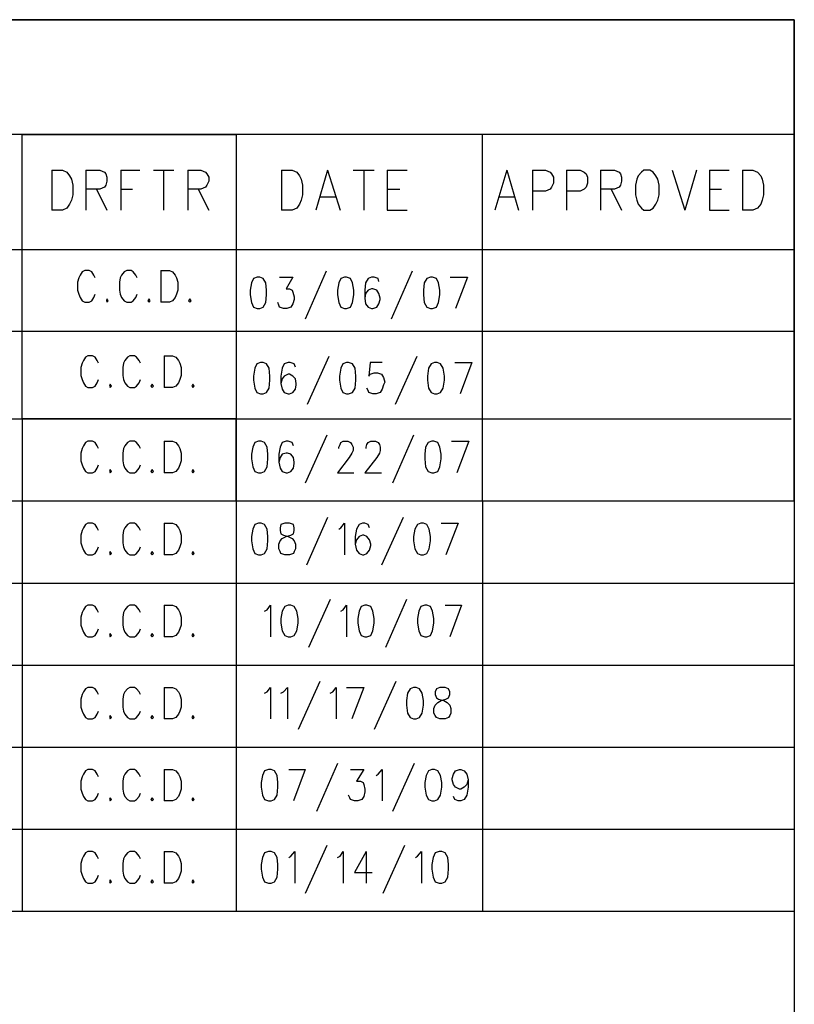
# Model space of a CAD drawing. Extents: x 11.9 to 28.1, y 10.8 to 21.2.
# Tile 39 of 39: x 26.9 to 28.1, y 19.7 to 21.2. Entities that reach past the tile are written whole.
import ezdxf

# ---------------------------------------------------------------- set-up
doc = ezdxf.new("R2010")
doc.units = 0
doc.header["$MEASUREMENT"] = 0
doc.layers.add('LAYNR1', color=2, linetype='Continuous')

msp = doc.modelspace()

# ---------------------------------------------------------------- linework, layer by layer
at = {"layer": 'LAYNR1', "color": 7}
for points in [[(11.892, 21.199), (28.093, 21.199)], [(28.093, 21.199), (25.093, 21.199)], [(28.093, 21.199), (28.093, 10.799)], [(28.093, 20.466), (28.093, 21.199)], [(28.093, 21.024), (25.093, 21.024)], [(26.917, 20.591), (26.917, 21.024)], [(26.917, 21.024), (27.243, 21.024)], [(27.243, 21.024), (27.243, 20.466)], [(27.618, 20.466), (27.618, 21.024)], [(28.093, 20.599), (28.093, 21.024)], [(26.962, 20.97), (26.962, 20.909)], [(26.962, 20.97), (26.978, 20.97), (26.985, 20.967), (26.989, 20.961), (26.992, 20.956)], [(27.014, 20.97), (27.014, 20.909)], [(27.014, 20.97), (27.035, 20.97), (27.042, 20.967), (27.044, 20.964), (27.046, 20.959), (27.046, 20.953), (27.044, 20.947), (27.042, 20.944), (27.035, 20.941), (27.014, 20.941)], [(27.067, 20.97), (27.067, 20.909)], [(27.067, 20.97), (27.096, 20.97)], [(27.117, 20.97), (27.148, 20.97)], [(27.132, 20.97), (27.132, 20.909)], [(27.169, 20.97), (27.169, 20.909)], [(27.169, 20.97), (27.189, 20.97), (27.196, 20.967), (27.198, 20.964), (27.201, 20.959), (27.201, 20.953), (27.198, 20.947), (27.196, 20.944), (27.189, 20.941), (27.169, 20.941)], [(27.312, 20.97), (27.312, 20.909)], [(27.312, 20.97), (27.328, 20.97), (27.335, 20.967), (27.339, 20.961), (27.342, 20.956)], [(27.382, 20.97), (27.364, 20.909)], [(27.382, 20.97), (27.401, 20.909)], [(27.421, 20.97), (27.453, 20.97)], [(27.437, 20.97), (27.437, 20.909)], [(27.473, 20.97), (27.473, 20.909)], [(27.473, 20.97), (27.503, 20.97)], [(27.655, 20.97), (27.637, 20.909)], [(27.655, 20.97), (27.673, 20.909)], [(27.694, 20.97), (27.694, 20.909)], [(27.694, 20.97), (27.714, 20.97), (27.721, 20.967), (27.723, 20.964), (27.726, 20.959), (27.726, 20.95), (27.723, 20.944), (27.721, 20.941), (27.714, 20.938), (27.694, 20.938)], [(27.746, 20.97), (27.746, 20.909)], [(27.746, 20.97), (27.767, 20.97), (27.773, 20.967), (27.776, 20.964), (27.778, 20.959), (27.778, 20.95), (27.776, 20.944), (27.773, 20.941), (27.767, 20.938), (27.746, 20.938)], [(27.798, 20.97), (27.798, 20.909)], [(27.798, 20.97), (27.819, 20.97), (27.826, 20.967), (27.828, 20.964), (27.83, 20.959), (27.83, 20.953), (27.828, 20.947), (27.826, 20.944), (27.819, 20.941), (27.798, 20.941)], [(27.864, 20.97), (27.86, 20.967), (27.855, 20.961), (27.853, 20.956)], [(27.885, 20.956), (27.882, 20.961), (27.878, 20.967), (27.873, 20.97), (27.864, 20.97)], [(27.907, 20.97), (27.926, 20.909)], [(27.944, 20.97), (27.926, 20.909)], [(27.964, 20.97), (27.964, 20.909)], [(27.964, 20.97), (27.994, 20.97)], [(28.014, 20.97), (28.014, 20.909)], [(28.014, 20.97), (28.03, 20.97), (28.037, 20.967), (28.042, 20.961), (28.044, 20.956)], [(26.992, 20.956), (26.994, 20.947), (26.994, 20.932)], [(27.342, 20.956), (27.344, 20.947), (27.344, 20.932)], [(27.853, 20.956), (27.851, 20.947), (27.851, 20.932)], [(27.887, 20.932), (27.887, 20.947), (27.885, 20.956)], [(28.044, 20.956), (28.046, 20.947), (28.046, 20.932)], [(27.03, 20.941), (27.046, 20.909)], [(27.067, 20.941), (27.085, 20.941)], [(27.185, 20.941), (27.201, 20.909)], [(27.473, 20.941), (27.492, 20.941)], [(27.814, 20.941), (27.83, 20.909)], [(27.964, 20.941), (27.982, 20.941)], [(26.994, 20.932), (26.992, 20.924), (26.989, 20.918), (26.985, 20.912), (26.978, 20.909)], [(27.344, 20.932), (27.342, 20.924), (27.339, 20.918), (27.335, 20.912), (27.328, 20.909)], [(27.371, 20.929), (27.394, 20.929)], [(27.644, 20.929), (27.667, 20.929)], [(27.851, 20.932), (27.853, 20.924), (27.855, 20.918), (27.86, 20.912), (27.864, 20.909)], [(27.873, 20.909), (27.878, 20.912), (27.882, 20.918), (27.885, 20.924), (27.887, 20.932)], [(28.046, 20.932), (28.044, 20.924), (28.042, 20.918), (28.037, 20.912), (28.03, 20.909)], [(26.978, 20.909), (26.962, 20.909)], [(27.328, 20.909), (27.312, 20.909)], [(27.473, 20.909), (27.503, 20.909)], [(27.864, 20.909), (27.873, 20.909)], [(27.964, 20.909), (27.994, 20.909)], [(28.03, 20.909), (28.014, 20.909)], [(25.093, 20.849), (28.093, 20.849)], [(28.093, 20.849), (28.093, 20.724)], [(27.028, 20.806), (27.026, 20.81), (27.023, 20.815), (27.019, 20.817), (27.012, 20.817), (27.008, 20.815), (27.005, 20.81), (27.003, 20.806)], [(27.092, 20.806), (27.09, 20.81), (27.086, 20.815), (27.083, 20.817), (27.076, 20.817), (27.072, 20.815), (27.068, 20.81), (27.066, 20.806)], [(27.128, 20.817), (27.128, 20.769)], [(27.128, 20.817), (27.141, 20.817), (27.146, 20.815), (27.15, 20.81), (27.152, 20.806)], [(27.38, 20.816), (27.348, 20.743)], [(27.511, 20.816), (27.479, 20.743)], [(27.003, 20.806), (27.001, 20.799), (27.001, 20.787)], [(27.066, 20.806), (27.065, 20.799), (27.065, 20.787)], [(27.152, 20.806), (27.154, 20.799), (27.154, 20.787)], [(27.275, 20.807), (27.269, 20.805), (27.266, 20.798), (27.264, 20.787), (27.264, 20.78), (27.266, 20.768), (27.269, 20.761), (27.275, 20.759)], [(27.279, 20.759), (27.284, 20.761), (27.288, 20.768), (27.289, 20.78), (27.289, 20.787), (27.288, 20.798), (27.284, 20.805), (27.279, 20.807), (27.275, 20.807)], [(27.309, 20.807), (27.329, 20.807), (27.319, 20.789), (27.324, 20.789), (27.328, 20.787), (27.329, 20.784), (27.331, 20.777)], [(27.408, 20.807), (27.402, 20.805), (27.399, 20.798), (27.397, 20.787), (27.397, 20.78), (27.399, 20.768), (27.402, 20.761), (27.408, 20.759)], [(27.411, 20.759), (27.417, 20.761), (27.42, 20.768), (27.422, 20.78), (27.422, 20.787), (27.42, 20.798), (27.417, 20.805), (27.411, 20.807), (27.408, 20.807)], [(27.46, 20.8), (27.459, 20.805), (27.453, 20.807), (27.449, 20.807), (27.444, 20.805), (27.44, 20.798), (27.439, 20.787), (27.439, 20.775), (27.44, 20.766), (27.444, 20.761), (27.449, 20.759)], [(27.539, 20.807), (27.533, 20.805), (27.529, 20.798), (27.528, 20.787), (27.528, 20.78), (27.529, 20.768), (27.533, 20.761), (27.539, 20.759)], [(27.542, 20.759), (27.548, 20.761), (27.551, 20.768), (27.553, 20.78), (27.553, 20.787), (27.551, 20.798), (27.548, 20.805), (27.542, 20.807), (27.539, 20.807)], [(27.569, 20.807), (27.595, 20.807)], [(27.595, 20.807), (27.577, 20.759)], [(27.001, 20.787), (27.003, 20.781), (27.005, 20.776), (27.008, 20.771), (27.012, 20.769)], [(27.065, 20.787), (27.066, 20.781), (27.068, 20.776), (27.072, 20.771), (27.076, 20.769)], [(27.154, 20.787), (27.152, 20.781), (27.15, 20.776), (27.146, 20.771), (27.141, 20.769)], [(27.451, 20.759), (27.457, 20.761), (27.46, 20.766), (27.462, 20.773), (27.462, 20.775), (27.46, 20.782), (27.457, 20.787), (27.451, 20.789), (27.449, 20.789), (27.444, 20.787), (27.44, 20.782), (27.439, 20.775)], [(27.019, 20.769), (27.023, 20.771), (27.026, 20.776), (27.028, 20.781)], [(27.046, 20.774), (27.045, 20.771), (27.046, 20.769)], [(27.046, 20.769), (27.048, 20.771), (27.046, 20.774)], [(27.083, 20.769), (27.086, 20.771), (27.09, 20.776), (27.092, 20.781)], [(27.11, 20.774), (27.108, 20.771), (27.11, 20.769)], [(27.11, 20.769), (27.112, 20.771), (27.11, 20.774)], [(27.172, 20.774), (27.17, 20.771), (27.172, 20.769)], [(27.172, 20.769), (27.174, 20.771), (27.172, 20.774)], [(27.331, 20.777), (27.331, 20.773), (27.329, 20.766), (27.326, 20.761), (27.32, 20.759)], [(27.012, 20.769), (27.019, 20.769)], [(27.076, 20.769), (27.083, 20.769)], [(27.141, 20.769), (27.128, 20.769)], [(27.275, 20.759), (27.279, 20.759)], [(27.315, 20.759), (27.309, 20.761), (27.308, 20.764), (27.306, 20.768)], [(27.32, 20.759), (27.315, 20.759)], [(27.408, 20.759), (27.411, 20.759)], [(27.449, 20.759), (27.451, 20.759)], [(27.539, 20.759), (27.542, 20.759)], [(28.093, 20.724), (25.093, 20.724)], [(27.033, 20.676), (27.031, 20.68), (27.028, 20.685), (27.024, 20.687), (27.017, 20.687), (27.013, 20.685), (27.01, 20.68), (27.008, 20.676)], [(27.097, 20.676), (27.095, 20.68), (27.091, 20.685), (27.088, 20.687), (27.081, 20.687), (27.077, 20.685), (27.073, 20.68), (27.071, 20.676)], [(27.133, 20.687), (27.133, 20.639)], [(27.133, 20.687), (27.146, 20.687), (27.151, 20.685), (27.155, 20.68), (27.157, 20.676)], [(27.384, 20.686), (27.351, 20.613)], [(27.518, 20.686), (27.485, 20.613)], [(27.008, 20.676), (27.006, 20.669), (27.006, 20.657)], [(27.071, 20.676), (27.07, 20.669), (27.07, 20.657)], [(27.157, 20.676), (27.159, 20.669), (27.159, 20.657)], [(27.28, 20.677), (27.274, 20.675), (27.271, 20.668), (27.269, 20.656), (27.269, 20.65), (27.271, 20.638), (27.274, 20.631), (27.28, 20.629)], [(27.284, 20.629), (27.289, 20.631), (27.293, 20.638), (27.294, 20.65), (27.294, 20.656), (27.293, 20.668), (27.289, 20.675), (27.284, 20.677), (27.28, 20.677)], [(27.333, 20.67), (27.331, 20.675), (27.325, 20.677), (27.322, 20.677), (27.316, 20.675), (27.313, 20.668), (27.311, 20.656), (27.311, 20.645), (27.313, 20.636), (27.316, 20.631), (27.322, 20.629)], [(27.411, 20.677), (27.405, 20.675), (27.402, 20.668), (27.4, 20.656), (27.4, 20.65), (27.402, 20.638), (27.405, 20.631), (27.411, 20.629)], [(27.414, 20.629), (27.42, 20.631), (27.424, 20.638), (27.425, 20.65), (27.425, 20.656), (27.424, 20.668), (27.42, 20.675), (27.414, 20.677), (27.411, 20.677)], [(27.465, 20.677), (27.447, 20.677), (27.445, 20.656), (27.447, 20.659), (27.453, 20.661), (27.458, 20.661), (27.464, 20.659), (27.467, 20.654), (27.469, 20.647)], [(27.545, 20.677), (27.54, 20.675), (27.536, 20.668), (27.534, 20.656), (27.534, 20.65), (27.536, 20.638), (27.54, 20.631), (27.545, 20.629)], [(27.549, 20.629), (27.554, 20.631), (27.558, 20.638), (27.56, 20.65), (27.56, 20.656), (27.558, 20.668), (27.554, 20.675), (27.549, 20.677), (27.545, 20.677)], [(27.576, 20.677), (27.602, 20.677)], [(27.602, 20.677), (27.584, 20.629)], [(27.006, 20.657), (27.008, 20.651), (27.01, 20.646), (27.013, 20.641), (27.017, 20.639)], [(27.024, 20.639), (27.028, 20.641), (27.031, 20.646), (27.033, 20.651)], [(27.07, 20.657), (27.071, 20.651), (27.073, 20.646), (27.077, 20.641), (27.081, 20.639)], [(27.088, 20.639), (27.091, 20.641), (27.095, 20.646), (27.097, 20.651)], [(27.159, 20.657), (27.157, 20.651), (27.155, 20.646), (27.151, 20.641), (27.146, 20.639)], [(27.324, 20.629), (27.329, 20.631), (27.333, 20.636), (27.334, 20.643), (27.334, 20.645), (27.333, 20.652), (27.329, 20.656), (27.324, 20.659), (27.322, 20.659), (27.316, 20.656), (27.313, 20.652), (27.311, 20.645)], [(27.017, 20.639), (27.024, 20.639)], [(27.051, 20.644), (27.05, 20.641), (27.051, 20.639)], [(27.051, 20.639), (27.053, 20.641), (27.051, 20.644)], [(27.081, 20.639), (27.088, 20.639)], [(27.115, 20.644), (27.113, 20.641), (27.115, 20.639)], [(27.115, 20.639), (27.117, 20.641), (27.115, 20.644)], [(27.146, 20.639), (27.133, 20.639)], [(27.177, 20.644), (27.175, 20.641), (27.177, 20.639)], [(27.177, 20.639), (27.179, 20.641), (27.177, 20.644)], [(27.451, 20.629), (27.445, 20.631), (27.444, 20.634), (27.442, 20.638)], [(27.469, 20.647), (27.467, 20.643), (27.465, 20.636), (27.462, 20.631), (27.456, 20.629)], [(27.28, 20.629), (27.284, 20.629)], [(27.322, 20.629), (27.324, 20.629)], [(27.411, 20.629), (27.414, 20.629)], [(27.456, 20.629), (27.451, 20.629)], [(27.545, 20.629), (27.549, 20.629)], [(25.093, 20.591), (28.088, 20.591)], [(25.362, 20.591), (26.917, 20.591)], [(26.917, 20.591), (26.917, 20.466)], [(27.243, 20.591), (26.917, 20.591)], [(27.243, 20.466), (27.243, 20.591)], [(27.381, 20.566), (27.348, 20.493)], [(27.513, 20.566), (27.481, 20.493)], [(27.008, 20.546), (27.006, 20.539), (27.006, 20.527)], [(27.033, 20.546), (27.031, 20.55), (27.028, 20.555), (27.024, 20.557), (27.017, 20.557), (27.013, 20.555), (27.01, 20.55), (27.008, 20.546)], [(27.071, 20.546), (27.07, 20.539), (27.07, 20.527)], [(27.097, 20.546), (27.095, 20.55), (27.091, 20.555), (27.088, 20.557), (27.081, 20.557), (27.077, 20.555), (27.073, 20.55), (27.071, 20.546)], [(27.133, 20.557), (27.133, 20.509)], [(27.133, 20.557), (27.146, 20.557), (27.151, 20.555), (27.155, 20.55), (27.157, 20.546)], [(27.157, 20.546), (27.159, 20.539), (27.159, 20.527)], [(27.277, 20.557), (27.271, 20.555), (27.268, 20.548), (27.266, 20.537), (27.266, 20.53), (27.268, 20.518), (27.271, 20.511), (27.277, 20.509)], [(27.281, 20.509), (27.286, 20.511), (27.29, 20.518), (27.291, 20.53), (27.291, 20.537), (27.29, 20.548), (27.286, 20.555), (27.281, 20.557), (27.277, 20.557)], [(27.33, 20.55), (27.328, 20.555), (27.322, 20.557), (27.319, 20.557), (27.313, 20.555), (27.31, 20.548), (27.308, 20.537), (27.308, 20.525), (27.31, 20.516), (27.313, 20.511), (27.319, 20.509)], [(27.399, 20.546), (27.399, 20.548), (27.401, 20.552), (27.402, 20.555), (27.406, 20.557), (27.413, 20.557), (27.417, 20.555), (27.419, 20.552), (27.421, 20.548), (27.421, 20.543), (27.419, 20.539), (27.415, 20.532), (27.397, 20.509)], [(27.441, 20.546), (27.441, 20.548), (27.442, 20.552), (27.444, 20.555), (27.448, 20.557), (27.455, 20.557), (27.459, 20.555), (27.461, 20.552), (27.462, 20.548), (27.462, 20.543), (27.461, 20.539), (27.457, 20.532), (27.439, 20.509)], [(27.541, 20.557), (27.535, 20.555), (27.531, 20.548), (27.53, 20.537), (27.53, 20.53), (27.531, 20.518), (27.535, 20.511), (27.541, 20.509)], [(27.544, 20.509), (27.55, 20.511), (27.553, 20.518), (27.555, 20.53), (27.555, 20.537), (27.553, 20.548), (27.55, 20.555), (27.544, 20.557), (27.541, 20.557)], [(27.571, 20.557), (27.597, 20.557)], [(27.597, 20.557), (27.579, 20.509)], [(27.321, 20.509), (27.326, 20.511), (27.33, 20.516), (27.331, 20.523), (27.331, 20.525), (27.33, 20.532), (27.326, 20.537), (27.321, 20.539), (27.319, 20.539), (27.313, 20.537), (27.31, 20.532), (27.308, 20.525)], [(27.006, 20.527), (27.008, 20.521), (27.01, 20.516), (27.013, 20.511), (27.017, 20.509)], [(27.024, 20.509), (27.028, 20.511), (27.031, 20.516), (27.033, 20.521)], [(27.07, 20.527), (27.071, 20.521), (27.073, 20.516), (27.077, 20.511), (27.081, 20.509)], [(27.088, 20.509), (27.091, 20.511), (27.095, 20.516), (27.097, 20.521)], [(27.159, 20.527), (27.157, 20.521), (27.155, 20.516), (27.151, 20.511), (27.146, 20.509)], [(27.017, 20.509), (27.024, 20.509)], [(27.051, 20.514), (27.05, 20.511), (27.051, 20.509)], [(27.051, 20.509), (27.053, 20.511), (27.051, 20.514)], [(27.081, 20.509), (27.088, 20.509)], [(27.115, 20.514), (27.113, 20.511), (27.115, 20.509)], [(27.115, 20.509), (27.117, 20.511), (27.115, 20.514)], [(27.146, 20.509), (27.133, 20.509)], [(27.177, 20.514), (27.175, 20.511), (27.177, 20.509)], [(27.177, 20.509), (27.179, 20.511), (27.177, 20.514)], [(27.277, 20.509), (27.281, 20.509)], [(27.319, 20.509), (27.321, 20.509)], [(27.397, 20.509), (27.422, 20.509)], [(27.439, 20.509), (27.464, 20.509)], [(27.541, 20.509), (27.544, 20.509)], [(25.093, 20.466), (28.093, 20.466)], [(26.917, 20.466), (27.243, 20.466)], [(26.917, 20.466), (26.917, 20.341)], [(27.243, 20.466), (27.618, 20.466)], [(27.243, 20.466), (27.243, 20.341)], [(27.618, 20.466), (27.618, 20.341)], [(27.382, 20.441), (27.35, 20.368)], [(27.497, 20.441), (27.464, 20.368)], [(27.033, 20.421), (27.031, 20.425), (27.028, 20.43), (27.024, 20.432), (27.017, 20.432), (27.013, 20.43), (27.01, 20.425), (27.008, 20.421)], [(27.097, 20.421), (27.095, 20.425), (27.091, 20.43), (27.088, 20.432), (27.081, 20.432), (27.077, 20.43), (27.073, 20.425), (27.071, 20.421)], [(27.133, 20.432), (27.133, 20.384)], [(27.133, 20.432), (27.146, 20.432), (27.151, 20.43), (27.155, 20.425), (27.157, 20.421)], [(27.277, 20.432), (27.271, 20.43), (27.268, 20.423), (27.266, 20.412), (27.266, 20.405), (27.268, 20.393), (27.271, 20.386), (27.277, 20.384)], [(27.281, 20.384), (27.286, 20.386), (27.29, 20.393), (27.291, 20.405), (27.291, 20.412), (27.29, 20.423), (27.286, 20.43), (27.281, 20.432), (27.277, 20.432)], [(27.317, 20.432), (27.311, 20.43), (27.31, 20.425), (27.31, 20.421)], [(27.331, 20.421), (27.331, 20.425), (27.33, 20.43), (27.324, 20.432), (27.317, 20.432)], [(27.399, 20.423), (27.402, 20.425), (27.408, 20.432), (27.408, 20.384)], [(27.446, 20.425), (27.444, 20.43), (27.439, 20.432), (27.435, 20.432), (27.43, 20.43), (27.426, 20.423), (27.424, 20.412), (27.424, 20.4), (27.426, 20.391), (27.43, 20.386), (27.435, 20.384)], [(27.524, 20.432), (27.519, 20.43), (27.515, 20.423), (27.513, 20.412), (27.513, 20.405), (27.515, 20.393), (27.519, 20.386), (27.524, 20.384)], [(27.528, 20.384), (27.533, 20.386), (27.537, 20.393), (27.539, 20.405), (27.539, 20.412), (27.537, 20.423), (27.533, 20.43), (27.528, 20.432), (27.524, 20.432)], [(27.555, 20.432), (27.581, 20.432)], [(27.581, 20.432), (27.562, 20.384)], [(27.008, 20.421), (27.006, 20.414), (27.006, 20.402)], [(27.071, 20.421), (27.07, 20.414), (27.07, 20.402)], [(27.157, 20.421), (27.159, 20.414), (27.159, 20.402)], [(27.317, 20.384), (27.311, 20.386), (27.31, 20.389), (27.308, 20.393), (27.308, 20.4), (27.31, 20.405), (27.313, 20.409), (27.319, 20.412), (27.326, 20.414), (27.33, 20.416), (27.331, 20.421)], [(27.31, 20.421), (27.311, 20.416), (27.315, 20.414), (27.322, 20.412), (27.328, 20.409), (27.331, 20.405), (27.333, 20.4), (27.333, 20.393), (27.331, 20.389), (27.33, 20.386), (27.324, 20.384)], [(27.437, 20.384), (27.442, 20.386), (27.446, 20.391), (27.448, 20.398), (27.448, 20.4), (27.446, 20.407), (27.442, 20.412), (27.437, 20.414), (27.435, 20.414), (27.43, 20.412), (27.426, 20.407), (27.424, 20.4)], [(27.006, 20.402), (27.008, 20.396), (27.01, 20.391), (27.013, 20.386), (27.017, 20.384)], [(27.024, 20.384), (27.028, 20.386), (27.031, 20.391), (27.033, 20.396)], [(27.07, 20.402), (27.071, 20.396), (27.073, 20.391), (27.077, 20.386), (27.081, 20.384)], [(27.088, 20.384), (27.091, 20.386), (27.095, 20.391), (27.097, 20.396)], [(27.159, 20.402), (27.157, 20.396), (27.155, 20.391), (27.151, 20.386), (27.146, 20.384)], [(27.017, 20.384), (27.024, 20.384)], [(27.051, 20.389), (27.05, 20.386), (27.051, 20.384)], [(27.051, 20.384), (27.053, 20.386), (27.051, 20.389)], [(27.081, 20.384), (27.088, 20.384)], [(27.115, 20.389), (27.113, 20.386), (27.115, 20.384)], [(27.115, 20.384), (27.117, 20.386), (27.115, 20.389)], [(27.146, 20.384), (27.133, 20.384)], [(27.177, 20.389), (27.175, 20.386), (27.177, 20.384)], [(27.177, 20.384), (27.179, 20.386), (27.177, 20.389)], [(27.277, 20.384), (27.281, 20.384)], [(27.324, 20.384), (27.317, 20.384)], [(27.435, 20.384), (27.437, 20.384)], [(27.524, 20.384), (27.528, 20.384)], [(25.093, 20.341), (28.093, 20.341)], [(26.917, 20.341), (26.917, 20.216)], [(27.243, 20.341), (27.243, 20.216)], [(27.618, 20.341), (27.618, 20.216)], [(27.033, 20.296), (27.031, 20.3), (27.028, 20.305), (27.024, 20.307), (27.017, 20.307), (27.013, 20.305), (27.01, 20.3), (27.008, 20.296)], [(27.097, 20.296), (27.095, 20.3), (27.091, 20.305), (27.088, 20.307), (27.081, 20.307), (27.077, 20.305), (27.073, 20.3), (27.071, 20.296)], [(27.133, 20.307), (27.133, 20.259)], [(27.133, 20.307), (27.146, 20.307), (27.151, 20.305), (27.155, 20.3), (27.157, 20.296)], [(27.286, 20.298), (27.29, 20.3), (27.295, 20.307), (27.295, 20.259)], [(27.322, 20.307), (27.317, 20.305), (27.313, 20.298), (27.311, 20.287), (27.311, 20.28), (27.313, 20.268), (27.317, 20.261), (27.322, 20.259)], [(27.326, 20.259), (27.331, 20.261), (27.335, 20.268), (27.337, 20.28), (27.337, 20.287), (27.335, 20.298), (27.331, 20.305), (27.326, 20.307), (27.322, 20.307)], [(27.386, 20.316), (27.353, 20.243)], [(27.402, 20.298), (27.406, 20.3), (27.411, 20.307), (27.411, 20.259)], [(27.439, 20.307), (27.433, 20.305), (27.43, 20.298), (27.428, 20.287), (27.428, 20.28), (27.43, 20.268), (27.433, 20.261), (27.439, 20.259)], [(27.442, 20.259), (27.448, 20.261), (27.451, 20.268), (27.453, 20.28), (27.453, 20.287), (27.451, 20.298), (27.448, 20.305), (27.442, 20.307), (27.439, 20.307)], [(27.502, 20.316), (27.47, 20.243)], [(27.53, 20.307), (27.524, 20.305), (27.521, 20.298), (27.519, 20.287), (27.519, 20.28), (27.521, 20.268), (27.524, 20.261), (27.53, 20.259)], [(27.533, 20.259), (27.539, 20.261), (27.542, 20.268), (27.544, 20.28), (27.544, 20.287), (27.542, 20.298), (27.539, 20.305), (27.533, 20.307), (27.53, 20.307)], [(27.561, 20.307), (27.586, 20.307)], [(27.586, 20.307), (27.568, 20.259)], [(27.008, 20.296), (27.006, 20.289), (27.006, 20.277)], [(27.071, 20.296), (27.07, 20.289), (27.07, 20.277)], [(27.157, 20.296), (27.159, 20.289), (27.159, 20.277)], [(27.006, 20.277), (27.008, 20.271), (27.01, 20.266), (27.013, 20.261), (27.017, 20.259)], [(27.07, 20.277), (27.071, 20.271), (27.073, 20.266), (27.077, 20.261), (27.081, 20.259)], [(27.159, 20.277), (27.157, 20.271), (27.155, 20.266), (27.151, 20.261), (27.146, 20.259)], [(27.024, 20.259), (27.028, 20.261), (27.031, 20.266), (27.033, 20.271)], [(27.051, 20.264), (27.05, 20.261), (27.051, 20.259)], [(27.051, 20.259), (27.053, 20.261), (27.051, 20.264)], [(27.088, 20.259), (27.091, 20.261), (27.095, 20.266), (27.097, 20.271)], [(27.115, 20.264), (27.113, 20.261), (27.115, 20.259)], [(27.115, 20.259), (27.117, 20.261), (27.115, 20.264)], [(27.177, 20.264), (27.175, 20.261), (27.177, 20.259)], [(27.177, 20.259), (27.179, 20.261), (27.177, 20.264)], [(27.017, 20.259), (27.024, 20.259)], [(27.081, 20.259), (27.088, 20.259)], [(27.146, 20.259), (27.133, 20.259)], [(27.322, 20.259), (27.326, 20.259)], [(27.439, 20.259), (27.442, 20.259)], [(27.53, 20.259), (27.533, 20.259)], [(25.093, 20.216), (28.093, 20.216)], [(26.917, 20.216), (26.917, 20.091)], [(27.243, 20.216), (27.243, 20.091)], [(27.618, 20.216), (27.618, 20.091)], [(27.37, 20.191), (27.337, 20.118)], [(27.486, 20.191), (27.453, 20.118)], [(27.008, 20.171), (27.006, 20.164), (27.006, 20.152)], [(27.033, 20.171), (27.031, 20.175), (27.028, 20.18), (27.024, 20.182), (27.017, 20.182), (27.013, 20.18), (27.01, 20.175), (27.008, 20.171)], [(27.071, 20.171), (27.07, 20.164), (27.07, 20.152)], [(27.097, 20.171), (27.095, 20.175), (27.091, 20.18), (27.088, 20.182), (27.081, 20.182), (27.077, 20.18), (27.073, 20.175), (27.071, 20.171)], [(27.133, 20.182), (27.133, 20.134)], [(27.133, 20.182), (27.146, 20.182), (27.151, 20.18), (27.155, 20.175), (27.157, 20.171)], [(27.157, 20.171), (27.159, 20.164), (27.159, 20.152)], [(27.286, 20.173), (27.29, 20.175), (27.295, 20.182), (27.295, 20.134)], [(27.311, 20.173), (27.315, 20.175), (27.321, 20.182), (27.321, 20.134)], [(27.386, 20.173), (27.39, 20.175), (27.395, 20.182), (27.395, 20.134)], [(27.411, 20.182), (27.437, 20.182)], [(27.437, 20.182), (27.419, 20.134)], [(27.513, 20.182), (27.508, 20.18), (27.504, 20.173), (27.502, 20.162), (27.502, 20.155), (27.504, 20.143), (27.508, 20.136), (27.513, 20.134)], [(27.517, 20.134), (27.522, 20.136), (27.526, 20.143), (27.528, 20.155), (27.528, 20.162), (27.526, 20.173), (27.522, 20.18), (27.517, 20.182), (27.513, 20.182)], [(27.553, 20.134), (27.548, 20.136), (27.546, 20.139), (27.544, 20.143), (27.544, 20.15), (27.546, 20.155), (27.55, 20.159), (27.555, 20.162), (27.562, 20.164), (27.566, 20.166), (27.568, 20.171)], [(27.553, 20.182), (27.548, 20.18), (27.546, 20.175), (27.546, 20.171)], [(27.546, 20.171), (27.548, 20.166), (27.551, 20.164), (27.559, 20.162), (27.564, 20.159), (27.568, 20.155), (27.57, 20.15), (27.57, 20.143), (27.568, 20.139), (27.566, 20.136), (27.561, 20.134)], [(27.568, 20.171), (27.568, 20.175), (27.566, 20.18), (27.561, 20.182), (27.553, 20.182)], [(27.006, 20.152), (27.008, 20.146), (27.01, 20.141), (27.013, 20.136), (27.017, 20.134)], [(27.024, 20.134), (27.028, 20.136), (27.031, 20.141), (27.033, 20.146)], [(27.07, 20.152), (27.071, 20.146), (27.073, 20.141), (27.077, 20.136), (27.081, 20.134)], [(27.088, 20.134), (27.091, 20.136), (27.095, 20.141), (27.097, 20.146)], [(27.159, 20.152), (27.157, 20.146), (27.155, 20.141), (27.151, 20.136), (27.146, 20.134)], [(27.017, 20.134), (27.024, 20.134)], [(27.051, 20.139), (27.05, 20.136), (27.051, 20.134)], [(27.051, 20.134), (27.053, 20.136), (27.051, 20.139)], [(27.081, 20.134), (27.088, 20.134)], [(27.115, 20.139), (27.113, 20.136), (27.115, 20.134)], [(27.115, 20.134), (27.117, 20.136), (27.115, 20.139)], [(27.146, 20.134), (27.133, 20.134)], [(27.177, 20.139), (27.175, 20.136), (27.177, 20.134)], [(27.177, 20.134), (27.179, 20.136), (27.177, 20.139)], [(27.513, 20.134), (27.517, 20.134)], [(27.561, 20.134), (27.553, 20.134)], [(25.093, 20.091), (28.093, 20.091)], [(26.917, 20.091), (26.917, 19.966)], [(27.243, 20.091), (27.243, 19.966)], [(27.618, 20.091), (27.618, 19.966)], [(27.397, 20.066), (27.365, 19.993)], [(27.514, 20.066), (27.481, 19.993)], [(27.033, 20.046), (27.031, 20.05), (27.028, 20.055), (27.024, 20.057), (27.017, 20.057), (27.013, 20.055), (27.01, 20.05), (27.008, 20.046)], [(27.097, 20.046), (27.095, 20.05), (27.091, 20.055), (27.088, 20.057), (27.081, 20.057), (27.077, 20.055), (27.073, 20.05), (27.071, 20.046)], [(27.133, 20.057), (27.133, 20.009)], [(27.133, 20.057), (27.146, 20.057), (27.151, 20.055), (27.155, 20.05), (27.157, 20.046)], [(27.292, 20.057), (27.286, 20.055), (27.283, 20.048), (27.281, 20.037), (27.281, 20.03), (27.283, 20.018), (27.286, 20.011), (27.292, 20.009)], [(27.296, 20.009), (27.301, 20.011), (27.305, 20.018), (27.306, 20.03), (27.306, 20.037), (27.305, 20.048), (27.301, 20.055), (27.296, 20.057), (27.292, 20.057)], [(27.323, 20.057), (27.348, 20.057)], [(27.348, 20.057), (27.33, 20.009)], [(27.417, 20.057), (27.437, 20.057), (27.426, 20.039), (27.432, 20.039), (27.436, 20.037), (27.437, 20.034), (27.439, 20.027)], [(27.456, 20.048), (27.459, 20.05), (27.465, 20.057), (27.465, 20.009)], [(27.541, 20.057), (27.536, 20.055), (27.532, 20.048), (27.53, 20.037), (27.53, 20.03), (27.532, 20.018), (27.536, 20.011), (27.541, 20.009)], [(27.545, 20.009), (27.55, 20.011), (27.554, 20.018), (27.556, 20.03), (27.556, 20.037), (27.554, 20.048), (27.55, 20.055), (27.545, 20.057), (27.541, 20.057)], [(27.583, 20.027), (27.577, 20.03), (27.574, 20.034), (27.572, 20.041), (27.572, 20.043), (27.574, 20.05), (27.577, 20.055), (27.583, 20.057), (27.585, 20.057), (27.59, 20.055), (27.594, 20.05), (27.596, 20.041), (27.596, 20.03), (27.594, 20.018), (27.59, 20.011), (27.585, 20.009)], [(27.008, 20.046), (27.006, 20.039), (27.006, 20.027)], [(27.071, 20.046), (27.07, 20.039), (27.07, 20.027)], [(27.157, 20.046), (27.159, 20.039), (27.159, 20.027)], [(27.596, 20.041), (27.594, 20.034), (27.59, 20.03), (27.585, 20.027)], [(27.006, 20.027), (27.008, 20.021), (27.01, 20.016), (27.013, 20.011), (27.017, 20.009)], [(27.024, 20.009), (27.028, 20.011), (27.031, 20.016), (27.033, 20.021)], [(27.07, 20.027), (27.071, 20.021), (27.073, 20.016), (27.077, 20.011), (27.081, 20.009)], [(27.088, 20.009), (27.091, 20.011), (27.095, 20.016), (27.097, 20.021)], [(27.159, 20.027), (27.157, 20.021), (27.155, 20.016), (27.151, 20.011), (27.146, 20.009)], [(27.439, 20.027), (27.439, 20.023), (27.437, 20.016), (27.434, 20.011), (27.428, 20.009)], [(27.585, 20.027), (27.583, 20.027)], [(27.017, 20.009), (27.024, 20.009)], [(27.051, 20.014), (27.05, 20.011), (27.051, 20.009)], [(27.051, 20.009), (27.053, 20.011), (27.051, 20.014)], [(27.081, 20.009), (27.088, 20.009)], [(27.115, 20.014), (27.113, 20.011), (27.115, 20.009)], [(27.115, 20.009), (27.117, 20.011), (27.115, 20.014)], [(27.146, 20.009), (27.133, 20.009)], [(27.177, 20.014), (27.175, 20.011), (27.177, 20.009)], [(27.177, 20.009), (27.179, 20.011), (27.177, 20.014)], [(27.292, 20.009), (27.296, 20.009)], [(27.423, 20.009), (27.417, 20.011), (27.416, 20.014), (27.414, 20.018)], [(27.428, 20.009), (27.423, 20.009)], [(27.541, 20.009), (27.545, 20.009)], [(27.581, 20.009), (27.576, 20.011), (27.574, 20.016)], [(27.585, 20.009), (27.581, 20.009)], [(25.093, 19.966), (28.093, 19.966)], [(26.917, 19.966), (26.917, 19.841)], [(27.243, 19.966), (27.243, 19.841)], [(27.618, 19.966), (27.618, 19.841)], [(27.033, 19.921), (27.031, 19.925), (27.028, 19.93), (27.024, 19.932), (27.017, 19.932), (27.013, 19.93), (27.01, 19.925), (27.008, 19.921)], [(27.097, 19.921), (27.095, 19.925), (27.091, 19.93), (27.088, 19.932), (27.081, 19.932), (27.077, 19.93), (27.073, 19.925), (27.071, 19.921)], [(27.133, 19.932), (27.133, 19.884)], [(27.133, 19.932), (27.146, 19.932), (27.151, 19.93), (27.155, 19.925), (27.157, 19.921)], [(27.292, 19.932), (27.286, 19.93), (27.283, 19.923), (27.281, 19.912), (27.281, 19.905), (27.283, 19.893), (27.286, 19.886), (27.292, 19.884)], [(27.296, 19.884), (27.301, 19.886), (27.305, 19.893), (27.306, 19.905), (27.306, 19.912), (27.305, 19.923), (27.301, 19.93), (27.296, 19.932), (27.292, 19.932)], [(27.323, 19.923), (27.326, 19.925), (27.332, 19.932), (27.332, 19.884)], [(27.381, 19.941), (27.348, 19.868)], [(27.397, 19.923), (27.401, 19.925), (27.406, 19.932), (27.406, 19.884)], [(27.441, 19.932), (27.423, 19.9), (27.45, 19.9)], [(27.441, 19.932), (27.441, 19.884)], [(27.499, 19.941), (27.466, 19.868)], [(27.516, 19.923), (27.519, 19.925), (27.525, 19.932), (27.525, 19.884)], [(27.552, 19.932), (27.546, 19.93), (27.543, 19.923), (27.541, 19.912), (27.541, 19.905), (27.543, 19.893), (27.546, 19.886), (27.552, 19.884)], [(27.556, 19.884), (27.561, 19.886), (27.565, 19.893), (27.566, 19.905), (27.566, 19.912), (27.565, 19.923), (27.561, 19.93), (27.556, 19.932), (27.552, 19.932)], [(27.008, 19.921), (27.006, 19.914), (27.006, 19.902)], [(27.071, 19.921), (27.07, 19.914), (27.07, 19.902)], [(27.157, 19.921), (27.159, 19.914), (27.159, 19.902)], [(27.006, 19.902), (27.008, 19.896), (27.01, 19.891), (27.013, 19.886), (27.017, 19.884)], [(27.07, 19.902), (27.071, 19.896), (27.073, 19.891), (27.077, 19.886), (27.081, 19.884)], [(27.159, 19.902), (27.157, 19.896), (27.155, 19.891), (27.151, 19.886), (27.146, 19.884)], [(27.024, 19.884), (27.028, 19.886), (27.031, 19.891), (27.033, 19.896)], [(27.051, 19.889), (27.05, 19.886), (27.051, 19.884)], [(27.051, 19.884), (27.053, 19.886), (27.051, 19.889)], [(27.088, 19.884), (27.091, 19.886), (27.095, 19.891), (27.097, 19.896)], [(27.115, 19.889), (27.113, 19.886), (27.115, 19.884)], [(27.115, 19.884), (27.117, 19.886), (27.115, 19.889)], [(27.177, 19.889), (27.175, 19.886), (27.177, 19.884)], [(27.177, 19.884), (27.179, 19.886), (27.177, 19.889)], [(27.017, 19.884), (27.024, 19.884)], [(27.081, 19.884), (27.088, 19.884)], [(27.146, 19.884), (27.133, 19.884)], [(27.292, 19.884), (27.296, 19.884)], [(27.552, 19.884), (27.556, 19.884)], [(25.093, 19.841), (28.093, 19.841)]]:
    msp.add_lwpolyline(points, dxfattribs=at)

doc.saveas('drawing.dxf')
